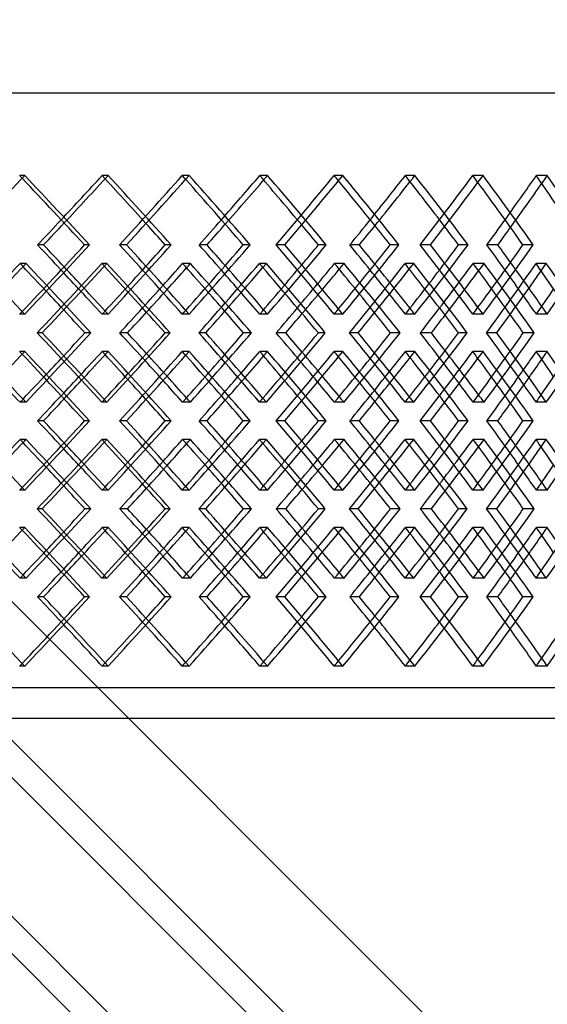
# Model space of a CAD drawing. Header units: millimetres. Extents: x -320 to 320, y -210 to 303.
# Tile 12 of 17: x 71 to 157, y -49 to 112. Entities that reach past the tile are written whole.
import ezdxf

# ---------------------------------------------------------------- set-up
doc = ezdxf.new("R2010")
doc.units = ezdxf.units.MM
doc.layers.add('HIDDEN', color=7, linetype='Continuous')
doc.layers.add('THICK', color=7, linetype='Continuous')

msp = doc.modelspace()

# ---------------------------------------------------------------- linework, layer by layer
at = {"layer": 'HIDDEN'}
for p, q in [((-216.25, 303.2), (216.25, -129.3)), ((-216.25, 100.5), (216.25, 100.5)), ((71.76, 86.95), (70.94, 86.95)), ((85.4, 86.95), (84.42, 86.95)), ((98.66, 86.95), (97.53, 86.95)), ((111.48, 86.95), (110.2, 86.95)), ((123.8, 86.95), (122.39, 86.95)), ((135.57, 86.95), (134.02, 86.95)), ((146.73, 86.95), (145.06, 86.95)), ((157.24, 86.95), (155.45, 86.95)), ((88.41, 75.62), (87.28, 75.62)), ((95.72, 75.62), (94.74, 75.62)), ((114.29, 75.62), (112.87, 75.62)), ((121.08, 75.62), (119.81, 75.62)), ((138.13, 75.62), (136.45, 75.62)), ((144.28, 75.62), (142.73, 75.62)), ((71.97, 72.57), (70.99, 72.57)), ((85.19, 72.57), (84.37, 72.57)), ((98.86, 72.57), (97.59, 72.57)), ((111.28, 72.57), (110.15, 72.57)), ((123.99, 72.57), (122.44, 72.57)), ((135.39, 72.57), (133.97, 72.57)), ((146.9, 72.57), (145.1, 72.57)), ((157.08, 72.57), (155.4, 72.57)), ((-7.31, 71.59), (216.25, -151.97)), ((71.76, 64.28), (70.94, 64.28)), ((85.4, 64.28), (84.42, 64.28)), ((98.66, 64.28), (97.53, 64.28)), ((111.48, 64.28), (110.2, 64.28)), ((123.8, 64.28), (122.39, 64.28)), ((135.57, 64.28), (134.02, 64.28)), ((146.73, 64.28), (145.06, 64.28)), ((157.24, 64.28), (155.45, 64.28)), ((74.63, 61.23), (73.81, 61.23)), ((82.58, 61.23), (81.61, 61.23)), ((101.37, 61.23), (100.24, 61.23)), ((108.85, 61.23), (107.57, 61.23)), ((126.3, 61.23), (124.89, 61.23)), ((133.17, 61.23), (131.62, 61.23)), ((148.98, 61.23), (147.3, 61.23)), ((155.11, 61.23), (153.31, 61.23)), ((71.76, 58.19), (70.94, 58.19)), ((85.4, 58.19), (84.42, 58.19)), ((98.66, 58.19), (97.53, 58.19)), ((111.48, 58.19), (110.2, 58.19)), ((123.8, 58.19), (122.39, 58.19)), ((135.57, 58.19), (134.02, 58.19)), ((146.73, 58.19), (145.06, 58.19)), ((157.24, 58.19), (155.45, 58.19)), ((-21.9, 57.41), (216.25, -180.74)), ((71.97, 49.9), (70.99, 49.9)), ((85.19, 49.9), (84.37, 49.9)), ((98.86, 49.9), (97.59, 49.9)), ((111.28, 49.9), (110.15, 49.9)), ((123.99, 49.9), (122.44, 49.9)), ((135.39, 49.9), (133.97, 49.9)), ((146.9, 49.9), (145.1, 49.9)), ((157.08, 49.9), (155.4, 49.9)), ((88.41, 46.85), (87.28, 46.85)), ((95.72, 46.85), (94.74, 46.85)), ((114.29, 46.85), (112.87, 46.85)), ((121.08, 46.85), (119.81, 46.85)), ((138.13, 46.85), (136.45, 46.85)), ((144.28, 46.85), (142.73, 46.85)), ((71.97, 43.8), (70.99, 43.8)), ((85.19, 43.8), (84.37, 43.8)), ((98.86, 43.8), (97.59, 43.8)), ((111.28, 43.8), (110.15, 43.8)), ((123.99, 43.8), (122.44, 43.8)), ((135.39, 43.8), (133.97, 43.8)), ((146.9, 43.8), (145.1, 43.8)), ((157.08, 43.8), (155.4, 43.8)), ((71.76, 35.51), (70.94, 35.51)), ((85.4, 35.51), (84.42, 35.51)), ((98.66, 35.51), (97.53, 35.51)), ((111.48, 35.51), (110.2, 35.51)), ((123.8, 35.51), (122.39, 35.51)), ((135.57, 35.51), (134.02, 35.51)), ((146.73, 35.51), (145.06, 35.51)), ((157.24, 35.51), (155.45, 35.51)), ((74.63, 32.47), (73.81, 32.47)), ((82.58, 32.47), (81.61, 32.47)), ((101.37, 32.47), (100.24, 32.47)), ((108.85, 32.47), (107.57, 32.47)), ((126.3, 32.47), (124.89, 32.47)), ((133.17, 32.47), (131.62, 32.47)), ((148.98, 32.47), (147.3, 32.47)), ((155.11, 32.47), (153.31, 32.47)), ((71.76, 29.42), (70.94, 29.42)), ((85.4, 29.42), (84.42, 29.42)), ((98.66, 29.42), (97.53, 29.42)), ((111.48, 29.42), (110.2, 29.42)), ((123.8, 29.42), (122.39, 29.42)), ((135.57, 29.42), (134.02, 29.42)), ((146.73, 29.42), (145.06, 29.42)), ((157.24, 29.42), (155.45, 29.42)), ((71.97, 21.13), (70.99, 21.13)), ((85.19, 21.13), (84.37, 21.13)), ((98.86, 21.13), (97.59, 21.13)), ((111.28, 21.13), (110.15, 21.13)), ((123.99, 21.13), (122.44, 21.13)), ((135.39, 21.13), (133.97, 21.13)), ((146.9, 21.13), (145.1, 21.13)), ((157.08, 21.13), (155.4, 21.13)), ((88.41, 18.08), (87.28, 18.08)), ((95.72, 18.08), (94.74, 18.08)), ((114.29, 18.08), (112.87, 18.08)), ((121.08, 18.08), (119.81, 18.08)), ((138.13, 18.08), (136.45, 18.08)), ((144.28, 18.08), (142.73, 18.08)), ((71.76, 6.75), (70.94, 6.75)), ((85.4, 6.75), (84.42, 6.75)), ((98.66, 6.75), (97.53, 6.75)), ((111.48, 6.75), (110.2, 6.75)), ((123.8, 6.75), (122.39, 6.75)), ((135.57, 6.75), (134.02, 6.75)), ((146.73, 6.75), (145.06, 6.75)), ((157.24, 6.75), (155.45, 6.75)), ((216.25, 3.2), (-216.25, 3.2))]:
    msp.add_line(p, q, dxfattribs=at)
for centre, major_axis, ratio, start_param, end_param in [((0, 86.95), (-213.24, 213.24), 0.168679, -1.739909, -1.737902), ((0, 86.95), (-211.92, -211.92), 0.203259, 1.737902, 1.771324), ((0, 86.95), (-214.37, -214.37), 0.203259, 1.735892, 1.771324), ((0, 86.95), (-211.92, 211.92), 0.203259, -1.807621, -1.771324), ((0, 86.95), (-214.37, 214.37), 0.203259, -1.823167, -1.771324), ((0, 86.95), (-210.36, -210.36), 0.238312, 1.752301, 1.804745), ((0, 86.95), (-210.36, 210.36), 0.238312, -1.807666, -1.804745), ((0, 86.95), (-208.57, -208.57), 0.273928, 1.804745, 1.838166), ((0, 86.95), (-210.98, -210.98), 0.273928, 1.801804, 1.838166), ((0, 86.95), (-208.57, 208.57), 0.273928, -1.875471, -1.838166), ((0, 86.95), (-210.98, 210.98), 0.273928, -1.890009, -1.838166), ((0, 86.95), (-206.54, -206.54), 0.310203, 1.819144, 1.871587), ((0, 86.95), (-206.54, 206.54), 0.310203, -1.875555, -1.871587), ((0, 86.95), (-204.28, -204.28), 0.347238, 1.871587, 1.905008), ((0, 86.95), (-206.65, -206.65), 0.347238, 1.867567, 1.905008), ((0, 86.95), (-204.28, 204.28), 0.347238, -1.943511, -1.905008), ((0, 86.95), (-206.65, 206.65), 0.347238, -1.956852, -1.905008), ((0, 86.95), (-201.8, -201.8), 0.385143, 1.885986, 1.93843), ((0, 86.95), (-201.8, 201.8), 0.385143, -1.943658, -1.93843), ((0, 86.95), (-199.09, -199.09), 0.424037, 1.93843, 1.971851), ((0, 86.95), (-201.39, -201.39), 0.424037, 1.933093, 1.971851), ((0, 86.95), (-199.09, 199.09), 0.424037, -2.011858, -1.971851), ((0, 86.95), (-201.39, 201.39), 0.424037, -2.023694, -1.971851), ((0, 64.28), (-214.37, -214.37), 0.203259, 1.771324, 1.823167), ((0, 64.28), (-210.36, 210.36), 0.238312, -1.804745, -1.752301), ((0, 64.28), (-210.98, -210.98), 0.273928, 1.838166, 1.890009), ((0, 64.28), (-206.54, 206.54), 0.310203, -1.871587, -1.819144), ((0, 64.28), (-206.65, -206.65), 0.347238, 1.905008, 1.956852), ((0, 64.28), (-201.8, 201.8), 0.385143, -1.93843, -1.885986), ((0, 64.28), (-201.39, -201.39), 0.424037, 1.971851, 2.023694), ((0, 86.95), (-214.37, -214.37), 0.203259, 1.703156, 1.705524), ((0, 58.19), (-214.37, 214.37), 0.203259, -1.757391, -1.705524), ((0, 58.19), (-213.24, -213.24), 0.168679, 1.751996, 1.804464), ((0, 86.95), (-213.24, 213.24), 0.168679, -1.806528, -1.804464), ((0, 86.95), (-210.98, -210.98), 0.273928, 1.769095, 1.772366), ((0, 58.19), (-210.98, 210.98), 0.273928, -1.824233, -1.772366), ((0, 58.19), (-210.36, -210.36), 0.238312, 1.818838, 1.871306), ((0, 86.95), (-210.36, 210.36), 0.238312, -1.874342, -1.871306), ((0, 86.95), (-206.65, -206.65), 0.347238, 1.834901, 1.839208), ((0, 58.19), (-206.65, 206.65), 0.347238, -1.891076, -1.839208), ((0, 58.19), (-206.54, -206.54), 0.310203, 1.885681, 1.938149), ((0, 64.28), (-206.65, 206.65), 0.347238, -1.885527, -1.867567), ((0, 86.95), (-206.54, 206.54), 0.310203, -1.942325, -1.938149), ((0, 64.28), (-204.28, -204.28), 0.347238, 1.92406, 1.943511), ((0, 86.95), (-201.39, -201.39), 0.424037, 1.900496, 1.906051), ((0, 58.19), (-201.39, 201.39), 0.424037, -1.957918, -1.906051), ((0, 58.19), (-201.8, -201.8), 0.385143, 1.952523, 2.004991), ((0, 64.28), (-201.39, 201.39), 0.424037, -1.95237, -1.933093), ((0, 86.95), (-201.8, 201.8), 0.385143, -2.010578, -2.004991), ((0, 64.28), (-211.92, 211.92), 0.203259, -1.754048, -1.737902), ((0, 64.28), (-214.37, 214.37), 0.203259, -1.751843, -1.735892), ((0, 64.28), (-211.92, -211.92), 0.203259, 1.790375, 1.807621), ((0, 64.28), (-208.57, 208.57), 0.273928, -1.821844, -1.804745), ((0, 64.28), (-210.98, 210.98), 0.273928, -1.818685, -1.801804), ((0, 64.28), (-208.57, -208.57), 0.273928, 1.857217, 1.875471), ((0, 64.28), (-204.28, 204.28), 0.347238, -1.889797, -1.871587), ((0, 64.28), (-199.09, 199.09), 0.424037, -1.958003, -1.93843), ((0, 86.95), (-204.28, -204.28), 0.347238, 1.804745, 1.823039), ((0, 86.95), (-199.09, -199.09), 0.424037, 1.871587, 1.891107), ((0, 58.19), (-211.92, 211.92), 0.203259, -1.739935, -1.723801), ((0, 86.95), (-208.57, -208.57), 0.273928, 1.737902, 1.755171), ((0, 86.95), (-210.98, -210.98), 0.273928, 1.735825, 1.752872), ((0, 58.19), (-208.57, 208.57), 0.273928, -1.807719, -1.790643), ((0, 86.95), (-206.65, -206.65), 0.347238, 1.801671, 1.819715), ((0, 58.19), (-204.28, 204.28), 0.347238, -1.875652, -1.857486), ((0, 86.95), (-201.39, -201.39), 0.424037, 1.867329, 1.886557), ((0, 58.19), (-199.09, 199.09), 0.424037, -1.943826, -1.924328), ((0, 64.28), (-213.24, -213.24), 0.168679, 1.737902, 1.739909), ((0, 64.28), (-214.37, 214.37), 0.203259, -1.771324, -1.7689), ((0, 64.28), (-210.36, -210.36), 0.238312, 1.804745, 1.807666), ((0, 64.28), (-210.98, 210.98), 0.273928, -1.838166, -1.834781), ((0, 64.28), (-206.54, -206.54), 0.310203, 1.871587, 1.875555), ((0, 64.28), (-206.65, 206.65), 0.347238, -1.905008, -1.900496), ((0, 64.28), (-201.8, -201.8), 0.385143, 1.93843, 1.943658), ((0, 64.28), (-201.39, 201.39), 0.424037, -1.971851, -1.965942), ((0, 64.28), (-214.37, -214.37), 0.203259, 1.705524, 1.757391), ((0, 64.28), (-213.24, 213.24), 0.168679, -1.804464, -1.751996), ((0, 64.28), (-210.98, -210.98), 0.273928, 1.772366, 1.824233), ((0, 64.28), (-210.36, 210.36), 0.238312, -1.871306, -1.818838), ((0, 64.28), (-206.65, -206.65), 0.347238, 1.839208, 1.891076), ((0, 64.28), (-206.54, 206.54), 0.310203, -1.938149, -1.885681), ((0, 64.28), (-201.39, -201.39), 0.424037, 1.906051, 1.957918), ((0, 64.28), (-201.8, 201.8), 0.385143, -2.004991, -1.952523), ((0, 58.19), (-213.24, 213.24), 0.168679, -1.739909, -1.737902), ((0, 58.19), (-214.37, -214.37), 0.203259, 1.7689, 1.771324), ((0, 58.19), (-214.37, 214.37), 0.203259, -1.823167, -1.771324), ((0, 58.19), (-210.36, -210.36), 0.238312, 1.752301, 1.804745), ((0, 58.19), (-210.36, 210.36), 0.238312, -1.807666, -1.804745), ((0, 58.19), (-210.98, -210.98), 0.273928, 1.834781, 1.838166), ((0, 58.19), (-210.98, 210.98), 0.273928, -1.890009, -1.838166), ((0, 58.19), (-206.54, -206.54), 0.310203, 1.819144, 1.871587), ((0, 35.51), (-206.65, 206.65), 0.347238, -1.819715, -1.801671), ((0, 58.19), (-206.54, 206.54), 0.310203, -1.875555, -1.871587), ((0, 58.19), (-206.65, -206.65), 0.347238, 1.900496, 1.905008), ((0, 58.19), (-206.65, 206.65), 0.347238, -1.956852, -1.905008), ((0, 58.19), (-201.8, -201.8), 0.385143, 1.885986, 1.93843), ((0, 35.51), (-201.39, 201.39), 0.424037, -1.886557, -1.867329), ((0, 58.19), (-201.8, 201.8), 0.385143, -1.943658, -1.93843), ((0, 64.28), (-199.09, -199.09), 0.424037, 1.924328, 1.943826), ((0, 58.19), (-201.39, -201.39), 0.424037, 1.965942, 1.971851), ((0, 58.19), (-201.39, 201.39), 0.424037, -2.023694, -1.971851), ((0, 64.28), (-211.92, -211.92), 0.203259, 1.723801, 1.739935), ((0, 35.51), (-208.57, 208.57), 0.273928, -1.755171, -1.737902), ((0, 35.51), (-210.98, 210.98), 0.273928, -1.752872, -1.735825), ((0, 64.28), (-208.57, -208.57), 0.273928, 1.790643, 1.807719), ((0, 35.51), (-204.28, 204.28), 0.347238, -1.823039, -1.804745), ((0, 64.28), (-204.28, -204.28), 0.347238, 1.857486, 1.875652), ((0, 35.51), (-199.09, 199.09), 0.424037, -1.891107, -1.871587), ((0, 58.19), (-204.28, -204.28), 0.347238, 1.871587, 1.889797), ((0, 58.19), (-199.09, -199.09), 0.424037, 1.93843, 1.958003), ((0, 58.19), (-211.92, -211.92), 0.203259, 1.737902, 1.754048), ((0, 58.19), (-214.37, -214.37), 0.203259, 1.735892, 1.751843), ((0, 58.19), (-211.92, 211.92), 0.203259, -1.807621, -1.790375), ((0, 58.19), (-208.57, -208.57), 0.273928, 1.804745, 1.821844), ((0, 58.19), (-210.98, -210.98), 0.273928, 1.801804, 1.818685), ((0, 58.19), (-208.57, 208.57), 0.273928, -1.875471, -1.857217), ((0, 58.19), (-206.65, -206.65), 0.347238, 1.867567, 1.885527), ((0, 58.19), (-204.28, 204.28), 0.347238, -1.943511, -1.92406), ((0, 58.19), (-201.39, -201.39), 0.424037, 1.933093, 1.95237), ((0, 35.51), (-214.37, 214.37), 0.203259, -1.705524, -1.703156), ((0, 35.51), (-213.24, -213.24), 0.168679, 1.804464, 1.806528), ((0, 35.51), (-210.98, 210.98), 0.273928, -1.772366, -1.769095), ((0, 35.51), (-210.36, -210.36), 0.238312, 1.871306, 1.874342), ((0, 35.51), (-206.65, 206.65), 0.347238, -1.839208, -1.834901), ((0, 35.51), (-206.54, -206.54), 0.310203, 1.938149, 1.942325), ((0, 35.51), (-201.39, 201.39), 0.424037, -1.906051, -1.900496), ((0, 35.51), (-201.8, -201.8), 0.385143, 2.004991, 2.010578), ((0, 35.51), (-214.37, -214.37), 0.203259, 1.771324, 1.823167), ((0, 35.51), (-210.36, 210.36), 0.238312, -1.804745, -1.752301), ((0, 35.51), (-210.98, -210.98), 0.273928, 1.838166, 1.890009), ((0, 35.51), (-206.54, 206.54), 0.310203, -1.871587, -1.819144), ((0, 35.51), (-206.65, -206.65), 0.347238, 1.905008, 1.956852), ((0, 35.51), (-201.8, 201.8), 0.385143, -1.93843, -1.885986), ((0, 35.51), (-201.39, -201.39), 0.424037, 1.971851, 2.023694), ((0, 58.19), (-214.37, -214.37), 0.203259, 1.703156, 1.705524), ((0, 29.42), (-214.37, 214.37), 0.203259, -1.757391, -1.705524), ((0, 29.42), (-213.24, -213.24), 0.168679, 1.751996, 1.804464), ((0, 58.19), (-213.24, 213.24), 0.168679, -1.806528, -1.804464), ((0, 58.19), (-210.98, -210.98), 0.273928, 1.769095, 1.772366), ((0, 29.42), (-210.98, 210.98), 0.273928, -1.824233, -1.772366), ((0, 29.42), (-210.36, -210.36), 0.238312, 1.818838, 1.871306), ((0, 35.51), (-210.98, 210.98), 0.273928, -1.818685, -1.801804), ((0, 58.19), (-210.36, 210.36), 0.238312, -1.874342, -1.871306), ((0, 35.51), (-208.57, -208.57), 0.273928, 1.857217, 1.875471), ((0, 58.19), (-206.65, -206.65), 0.347238, 1.834901, 1.839208), ((0, 29.42), (-206.65, 206.65), 0.347238, -1.891076, -1.839208), ((0, 29.42), (-206.54, -206.54), 0.310203, 1.885681, 1.938149), ((0, 35.51), (-206.65, 206.65), 0.347238, -1.885527, -1.867567), ((0, 58.19), (-206.54, 206.54), 0.310203, -1.942325, -1.938149), ((0, 35.51), (-204.28, -204.28), 0.347238, 1.92406, 1.943511), ((0, 58.19), (-201.39, -201.39), 0.424037, 1.900496, 1.906051), ((0, 29.42), (-201.39, 201.39), 0.424037, -1.957918, -1.906051), ((0, 29.42), (-201.8, -201.8), 0.385143, 1.952523, 2.004991), ((0, 35.51), (-201.39, 201.39), 0.424037, -1.95237, -1.933093), ((0, 58.19), (-201.8, 201.8), 0.385143, -2.010578, -2.004991), ((0, 35.51), (-211.92, 211.92), 0.203259, -1.754048, -1.737902), ((0, 35.51), (-214.37, 214.37), 0.203259, -1.751843, -1.735892), ((0, 35.51), (-211.92, -211.92), 0.203259, 1.790375, 1.807621), ((0, 35.51), (-208.57, 208.57), 0.273928, -1.821844, -1.804745), ((0, 35.51), (-204.28, 204.28), 0.347238, -1.889797, -1.871587), ((0, 35.51), (-199.09, 199.09), 0.424037, -1.958003, -1.93843), ((0, 58.19), (-208.57, -208.57), 0.273928, 1.737902, 1.755171), ((0, 58.19), (-204.28, -204.28), 0.347238, 1.804745, 1.823039), ((0, 58.19), (-199.09, -199.09), 0.424037, 1.871587, 1.891107), ((0, 29.42), (-211.92, 211.92), 0.203259, -1.739935, -1.723801), ((0, 58.19), (-210.98, -210.98), 0.273928, 1.735825, 1.752872), ((0, 29.42), (-208.57, 208.57), 0.273928, -1.807719, -1.790643), ((0, 58.19), (-206.65, -206.65), 0.347238, 1.801671, 1.819715), ((0, 29.42), (-204.28, 204.28), 0.347238, -1.875652, -1.857486), ((0, 58.19), (-201.39, -201.39), 0.424037, 1.867329, 1.886557), ((0, 29.42), (-199.09, 199.09), 0.424037, -1.943826, -1.924328), ((0, 35.51), (-213.24, -213.24), 0.168679, 1.737902, 1.739909), ((0, 35.51), (-214.37, 214.37), 0.203259, -1.771324, -1.7689), ((0, 35.51), (-210.36, -210.36), 0.238312, 1.804745, 1.807666), ((0, 35.51), (-210.98, 210.98), 0.273928, -1.838166, -1.834781), ((0, 35.51), (-206.54, -206.54), 0.310203, 1.871587, 1.875555), ((0, 35.51), (-206.65, 206.65), 0.347238, -1.905008, -1.900496), ((0, 35.51), (-201.8, -201.8), 0.385143, 1.93843, 1.943658), ((0, 35.51), (-201.39, 201.39), 0.424037, -1.971851, -1.965942), ((0, 35.51), (-214.37, -214.37), 0.203259, 1.705524, 1.757391), ((0, 35.51), (-213.24, 213.24), 0.168679, -1.804464, -1.751996), ((0, 35.51), (-210.98, -210.98), 0.273928, 1.772366, 1.824233), ((0, 35.51), (-210.36, 210.36), 0.238312, -1.871306, -1.818838), ((0, 35.51), (-206.65, -206.65), 0.347238, 1.839208, 1.891076), ((0, 35.51), (-206.54, 206.54), 0.310203, -1.938149, -1.885681), ((0, 35.51), (-201.39, -201.39), 0.424037, 1.906051, 1.957918), ((0, 35.51), (-201.8, 201.8), 0.385143, -2.004991, -1.952523), ((0, 29.42), (-213.24, 213.24), 0.168679, -1.739909, -1.737902), ((0, 29.42), (-214.37, -214.37), 0.203259, 1.7689, 1.771324), ((0, 29.42), (-214.37, 214.37), 0.203259, -1.823167, -1.771324), ((0, 29.42), (-210.36, -210.36), 0.238312, 1.752301, 1.804745), ((0, 6.75), (-210.98, 210.98), 0.273928, -1.752872, -1.735825), ((0, 29.42), (-210.36, 210.36), 0.238312, -1.807666, -1.804745), ((0, 29.42), (-210.98, -210.98), 0.273928, 1.834781, 1.838166), ((0, 29.42), (-210.98, 210.98), 0.273928, -1.890009, -1.838166), ((0, 29.42), (-206.54, -206.54), 0.310203, 1.819144, 1.871587), ((0, 6.75), (-206.65, 206.65), 0.347238, -1.819715, -1.801671), ((0, 29.42), (-206.54, 206.54), 0.310203, -1.875555, -1.871587), ((0, 35.51), (-204.28, -204.28), 0.347238, 1.857486, 1.875652), ((0, 29.42), (-206.65, -206.65), 0.347238, 1.900496, 1.905008), ((0, 29.42), (-206.65, 206.65), 0.347238, -1.956852, -1.905008), ((0, 29.42), (-201.8, -201.8), 0.385143, 1.885986, 1.93843), ((0, 6.75), (-201.39, 201.39), 0.424037, -1.886557, -1.867329), ((0, 29.42), (-201.8, 201.8), 0.385143, -1.943658, -1.93843), ((0, 35.51), (-199.09, -199.09), 0.424037, 1.924328, 1.943826), ((0, 29.42), (-201.39, -201.39), 0.424037, 1.965942, 1.971851), ((0, 29.42), (-201.39, 201.39), 0.424037, -2.023694, -1.971851), ((0, 35.51), (-211.92, -211.92), 0.203259, 1.723801, 1.739935), ((0, 6.75), (-208.57, 208.57), 0.273928, -1.755171, -1.737902), ((0, 35.51), (-208.57, -208.57), 0.273928, 1.790643, 1.807719), ((0, 6.75), (-204.28, 204.28), 0.347238, -1.823039, -1.804745), ((0, 6.75), (-199.09, 199.09), 0.424037, -1.891107, -1.871587), ((0, 29.42), (-208.57, -208.57), 0.273928, 1.804745, 1.821844), ((0, 29.42), (-204.28, -204.28), 0.347238, 1.871587, 1.889797), ((0, 29.42), (-199.09, -199.09), 0.424037, 1.93843, 1.958003), ((0, 29.42), (-211.92, -211.92), 0.203259, 1.737902, 1.754048), ((0, 29.42), (-214.37, -214.37), 0.203259, 1.735892, 1.751843), ((0, 29.42), (-211.92, 211.92), 0.203259, -1.807621, -1.790375), ((0, 29.42), (-210.98, -210.98), 0.273928, 1.801804, 1.818685), ((0, 29.42), (-208.57, 208.57), 0.273928, -1.875471, -1.857217), ((0, 29.42), (-206.65, -206.65), 0.347238, 1.867567, 1.885527), ((0, 29.42), (-204.28, 204.28), 0.347238, -1.943511, -1.92406), ((0, 29.42), (-201.39, -201.39), 0.424037, 1.933093, 1.95237), ((0, 6.75), (-214.37, 214.37), 0.203259, -1.705524, -1.703156), ((0, 6.75), (-213.24, -213.24), 0.168679, 1.804464, 1.806528), ((0, 6.75), (-210.98, 210.98), 0.273928, -1.772366, -1.769095), ((0, 6.75), (-210.36, -210.36), 0.238312, 1.871306, 1.874342), ((0, 6.75), (-206.65, 206.65), 0.347238, -1.839208, -1.834901), ((0, 6.75), (-206.54, -206.54), 0.310203, 1.938149, 1.942325), ((0, 6.75), (-201.39, 201.39), 0.424037, -1.906051, -1.900496), ((0, 6.75), (-201.8, -201.8), 0.385143, 2.004991, 2.010578), ((0, 6.75), (-214.37, -214.37), 0.203259, 1.771324, 1.823167), ((0, 6.75), (-210.36, 210.36), 0.238312, -1.804745, -1.752301), ((0, 6.75), (-210.98, -210.98), 0.273928, 1.838166, 1.890009), ((0, 6.75), (-206.54, 206.54), 0.310203, -1.871587, -1.819144), ((0, 6.75), (-206.65, -206.65), 0.347238, 1.905008, 1.956852), ((0, 6.75), (-201.8, 201.8), 0.385143, -1.93843, -1.885986), ((0, 6.75), (-201.39, -201.39), 0.424037, 1.971851, 2.023694), ((0, 6.75), (-214.37, 214.37), 0.203259, -1.771324, -1.735892), ((0, 6.75), (-211.92, -211.92), 0.203259, 1.771324, 1.807621), ((0, 6.75), (-210.98, 210.98), 0.273928, -1.838166, -1.801804), ((0, 6.75), (-208.57, -208.57), 0.273928, 1.838166, 1.875471), ((0, 6.75), (-206.65, 206.65), 0.347238, -1.905008, -1.867567), ((0, 6.75), (-204.28, -204.28), 0.347238, 1.905008, 1.943511), ((0, 6.75), (-201.39, 201.39), 0.424037, -1.971851, -1.933093), ((0, 6.75), (-199.09, -199.09), 0.424037, 1.971851, 2.011858), ((0, 6.75), (-211.92, 211.92), 0.203259, -1.771324, -1.737902), ((0, 6.75), (-208.57, 208.57), 0.273928, -1.838166, -1.804745), ((0, 6.75), (-204.28, 204.28), 0.347238, -1.905008, -1.871587), ((0, 6.75), (-199.09, 199.09), 0.424037, -1.971851, -1.93843), ((0, 6.75), (-213.24, -213.24), 0.168679, 1.737902, 1.739909), ((0, 6.75), (-210.36, -210.36), 0.238312, 1.804745, 1.807666), ((0, 6.75), (-206.54, -206.54), 0.310203, 1.871587, 1.875555), ((0, 6.75), (-201.8, -201.8), 0.385143, 1.93843, 1.943658)]:
    msp.add_ellipse(centre, major_axis=major_axis, ratio=ratio, start_param=start_param, end_param=end_param, dxfattribs=at)
at = {"layer": 'THICK'}
for p, q in [((-320, 100.5), (320, 100.5)), ((74.85, 75.62), (73.87, 75.62)), ((82.37, 75.62), (81.55, 75.62)), ((101.58, 75.62), (100.3, 75.62)), ((108.64, 75.62), (107.51, 75.62)), ((126.49, 75.62), (124.94, 75.62)), ((132.98, 75.62), (131.56, 75.62)), ((149.15, 75.62), (147.35, 75.62)), ((154.94, 75.62), (153.26, 75.62)), ((-4.18, 68.46), (216.25, -151.97)), ((-7.23, 65.41), (216.25, -158.06)), ((-25.72, 61.23), (216.25, -180.74)), ((88.58, 61.23), (87.29, 61.23)), ((95.55, 61.23), (94.73, 61.23)), ((114.45, 61.23), (112.89, 61.23)), ((120.93, 61.23), (119.79, 61.23)), ((138.27, 61.23), (136.46, 61.23)), ((144.15, 61.23), (142.72, 61.23)), ((7.31, 50.88), (216.25, -158.06)), ((74.85, 46.85), (73.87, 46.85)), ((82.37, 46.85), (81.55, 46.85)), ((101.58, 46.85), (100.3, 46.85)), ((108.64, 46.85), (107.51, 46.85)), ((126.49, 46.85), (124.94, 46.85)), ((132.98, 46.85), (131.56, 46.85)), ((149.15, 46.85), (147.35, 46.85)), ((154.94, 46.85), (153.26, 46.85)), ((-14.38, 43.8), (216.25, -186.83)), ((-4.18, 39.69), (216.25, -180.74)), ((88.58, 32.47), (87.29, 32.47)), ((95.55, 32.47), (94.73, 32.47)), ((114.45, 32.47), (112.89, 32.47)), ((120.93, 32.47), (119.79, 32.47)), ((138.27, 32.47), (136.46, 32.47)), ((144.15, 32.47), (142.72, 32.47)), ((7.31, 22.11), (216.25, -186.83)), ((74.85, 18.08), (73.87, 18.08)), ((82.37, 18.08), (81.55, 18.08)), ((101.58, 18.08), (100.3, 18.08)), ((108.64, 18.08), (107.51, 18.08)), ((126.49, 18.08), (124.94, 18.08)), ((132.98, 18.08), (131.56, 18.08)), ((149.15, 18.08), (147.35, 18.08)), ((154.94, 18.08), (153.26, 18.08)), ((218.75, -1.8), (-218.75, -1.8))]:
    msp.add_line(p, q, dxfattribs=at)
for centre, major_axis, ratio, start_param, end_param in [((0, 86.95), (-215.7, -215.7), 0.168679, 1.686059, 1.737902), ((0, 86.95), (-215.7, 215.7), 0.168679, -1.789746, -1.737902), ((0, 86.95), (-212.79, -212.79), 0.238312, 1.752901, 1.804745), ((0, 86.95), (-212.79, 212.79), 0.238312, -1.856588, -1.804745), ((0, 86.95), (-208.93, -208.93), 0.310203, 1.819744, 1.871587), ((0, 86.95), (-208.93, 208.93), 0.310203, -1.923431, -1.871587), ((0, 86.95), (-204.13, -204.13), 0.385143, 1.886586, 1.93843), ((0, 86.95), (-204.13, 204.13), 0.385143, -1.990273, -1.93843), ((0, 86.95), (-213.24, 213.24), 0.168679, -1.790346, -1.739909), ((0, 86.95), (-210.36, 210.36), 0.238312, -1.857188, -1.807666), ((0, 86.95), (-206.54, 206.54), 0.310203, -1.924031, -1.875555), ((0, 86.95), (-201.8, 201.8), 0.385143, -1.990873, -1.943658), ((0, 86.95), (-211.92, -211.92), 0.203259, 1.71888, 1.737902), ((0, 86.95), (-214.37, -214.37), 0.203259, 1.71948, 1.735892), ((0, 86.95), (-211.92, 211.92), 0.203259, -1.823767, -1.807621), ((0, 86.95), (-208.57, -208.57), 0.273928, 1.785722, 1.804745), ((0, 86.95), (-210.98, -210.98), 0.273928, 1.786322, 1.801804), ((0, 86.95), (-208.57, 208.57), 0.273928, -1.890609, -1.875471), ((0, 86.95), (-204.28, -204.28), 0.347238, 1.852565, 1.871587), ((0, 86.95), (-199.09, -199.09), 0.424037, 1.919407, 1.93843), ((0, 86.95), (-206.65, -206.65), 0.347238, 1.853165, 1.867567), ((0, 86.95), (-204.28, 204.28), 0.347238, -1.957452, -1.943511), ((0, 86.95), (-201.39, -201.39), 0.424037, 1.920007, 1.933093), ((0, 64.28), (-215.7, 215.7), 0.168679, -1.737902, -1.686059), ((0, 64.28), (-213.24, -213.24), 0.168679, 1.739909, 1.790346), ((0, 64.28), (-215.7, -215.7), 0.168679, 1.737902, 1.789746), ((0, 64.28), (-211.92, 211.92), 0.203259, -1.737902, -1.71888), ((0, 64.28), (-214.37, 214.37), 0.203259, -1.735892, -1.71948), ((0, 64.28), (-212.79, 212.79), 0.238312, -1.804745, -1.752901), ((0, 64.28), (-211.92, -211.92), 0.203259, 1.807621, 1.823767), ((0, 64.28), (-210.36, -210.36), 0.238312, 1.807666, 1.857188), ((0, 64.28), (-212.79, -212.79), 0.238312, 1.804745, 1.856588), ((0, 64.28), (-208.57, 208.57), 0.273928, -1.804745, -1.785722), ((0, 64.28), (-210.98, 210.98), 0.273928, -1.801804, -1.786322), ((0, 64.28), (-208.93, 208.93), 0.310203, -1.871587, -1.819744), ((0, 64.28), (-208.57, -208.57), 0.273928, 1.875471, 1.890609), ((0, 64.28), (-206.54, -206.54), 0.310203, 1.875555, 1.924031), ((0, 64.28), (-208.93, -208.93), 0.310203, 1.871587, 1.923431), ((0, 64.28), (-204.28, 204.28), 0.347238, -1.871587, -1.852565), ((0, 64.28), (-206.65, 206.65), 0.347238, -1.867567, -1.853165), ((0, 64.28), (-204.13, 204.13), 0.385143, -1.93843, -1.886586), ((0, 64.28), (-204.28, -204.28), 0.347238, 1.943511, 1.957452), ((0, 64.28), (-201.8, -201.8), 0.385143, 1.943658, 1.990873), ((0, 64.28), (-204.13, -204.13), 0.385143, 1.93843, 1.990273), ((0, 64.28), (-199.09, 199.09), 0.424037, -1.93843, -1.919407), ((0, 64.28), (-201.39, 201.39), 0.424037, -1.933093, -1.920007), ((0, 86.95), (-211.92, -211.92), 0.203259, 1.687428, 1.704762), ((0, 58.19), (-211.92, 211.92), 0.203259, -1.723801, -1.704762), ((0, 58.19), (-215.7, -215.7), 0.168679, 1.751835, 1.803702), ((0, 86.95), (-215.7, 215.7), 0.168679, -1.855748, -1.803702), ((0, 86.95), (-208.57, -208.57), 0.273928, 1.755171, 1.771604), ((0, 58.19), (-208.57, 208.57), 0.273928, -1.790643, -1.771604), ((0, 58.19), (-212.79, -212.79), 0.238312, 1.818677, 1.870545), ((0, 86.95), (-212.79, 212.79), 0.238312, -1.92259, -1.870545), ((0, 86.95), (-204.28, -204.28), 0.347238, 1.823039, 1.838447), ((0, 58.19), (-204.28, 204.28), 0.347238, -1.857486, -1.838447), ((0, 58.19), (-208.93, -208.93), 0.310203, 1.88552, 1.937387), ((0, 86.95), (-208.93, 208.93), 0.310203, -1.989432, -1.937387), ((0, 86.95), (-199.09, -199.09), 0.424037, 1.891107, 1.905289), ((0, 58.19), (-199.09, 199.09), 0.424037, -1.924328, -1.905289), ((0, 58.19), (-204.13, -204.13), 0.385143, 1.952362, 2.004229), ((0, 86.95), (-204.13, 204.13), 0.385143, -2.056275, -2.004229), ((0, 86.95), (-214.37, -214.37), 0.203259, 1.68603, 1.703156), ((0, 86.95), (-213.24, 213.24), 0.168679, -1.857116, -1.806528), ((0, 86.95), (-210.98, -210.98), 0.273928, 1.752872, 1.769095), ((0, 86.95), (-210.36, 210.36), 0.238312, -1.923959, -1.874342), ((0, 86.95), (-206.65, -206.65), 0.347238, 1.819715, 1.834901), ((0, 86.95), (-206.54, 206.54), 0.310203, -1.990801, -1.942325), ((0, 86.95), (-201.39, -201.39), 0.424037, 1.886557, 1.900496), ((0, 86.95), (-201.8, 201.8), 0.385143, -2.057644, -2.010578), ((0, 64.28), (-211.92, 211.92), 0.203259, -1.771324, -1.754048), ((0, 64.28), (-214.37, 214.37), 0.203259, -1.7689, -1.751843), ((0, 64.28), (-211.92, -211.92), 0.203259, 1.771324, 1.790375), ((0, 64.28), (-208.57, 208.57), 0.273928, -1.838166, -1.821844), ((0, 64.28), (-210.98, 210.98), 0.273928, -1.834781, -1.818685), ((0, 64.28), (-208.57, -208.57), 0.273928, 1.838166, 1.857217), ((0, 64.28), (-206.65, 206.65), 0.347238, -1.900496, -1.885527), ((0, 64.28), (-204.28, -204.28), 0.347238, 1.905008, 1.92406), ((0, 64.28), (-201.39, 201.39), 0.424037, -1.965942, -1.95237), ((0, 64.28), (-199.09, -199.09), 0.424037, 1.971851, 1.990902), ((0, 64.28), (-204.28, 204.28), 0.347238, -1.905008, -1.889797), ((0, 64.28), (-199.09, 199.09), 0.424037, -1.971851, -1.958003), ((0, 58.19), (-211.92, 211.92), 0.203259, -1.75723, -1.739935), ((0, 86.95), (-208.57, -208.57), 0.273928, 1.718952, 1.737902), ((0, 86.95), (-210.98, -210.98), 0.273928, 1.720321, 1.735825), ((0, 58.19), (-208.57, 208.57), 0.273928, -1.824072, -1.807719), ((0, 86.95), (-204.28, -204.28), 0.347238, 1.785794, 1.804745), ((0, 58.19), (-204.28, 204.28), 0.347238, -1.890915, -1.875652), ((0, 86.95), (-199.09, -199.09), 0.424037, 1.852637, 1.871587), ((0, 86.95), (-206.65, -206.65), 0.347238, 1.787163, 1.801671), ((0, 86.95), (-201.39, -201.39), 0.424037, 1.854005, 1.867329), ((0, 58.19), (-199.09, 199.09), 0.424037, -1.957757, -1.943826), ((0, 64.28), (-215.7, 215.7), 0.168679, -1.803702, -1.751835), ((0, 64.28), (-211.92, -211.92), 0.203259, 1.739935, 1.75723), ((0, 35.51), (-213.24, -213.24), 0.168679, 1.806528, 1.857116), ((0, 35.51), (-215.7, -215.7), 0.168679, 1.803702, 1.855748), ((0, 35.51), (-208.57, 208.57), 0.273928, -1.737902, -1.718952), ((0, 35.51), (-210.98, 210.98), 0.273928, -1.735825, -1.720321), ((0, 64.28), (-212.79, 212.79), 0.238312, -1.870545, -1.818677), ((0, 64.28), (-208.57, -208.57), 0.273928, 1.807719, 1.824072), ((0, 35.51), (-210.36, -210.36), 0.238312, 1.874342, 1.923959), ((0, 35.51), (-212.79, -212.79), 0.238312, 1.870545, 1.92259), ((0, 35.51), (-204.28, 204.28), 0.347238, -1.804745, -1.785794), ((0, 35.51), (-206.65, 206.65), 0.347238, -1.801671, -1.787163), ((0, 64.28), (-208.93, 208.93), 0.310203, -1.937387, -1.88552), ((0, 64.28), (-204.28, -204.28), 0.347238, 1.875652, 1.890915), ((0, 35.51), (-206.54, -206.54), 0.310203, 1.942325, 1.990801), ((0, 35.51), (-208.93, -208.93), 0.310203, 1.937387, 1.989432), ((0, 35.51), (-199.09, 199.09), 0.424037, -1.871587, -1.852637), ((0, 35.51), (-201.39, 201.39), 0.424037, -1.867329, -1.854005), ((0, 64.28), (-204.13, 204.13), 0.385143, -2.004229, -1.952362), ((0, 64.28), (-199.09, -199.09), 0.424037, 1.943826, 1.957757), ((0, 35.51), (-201.8, -201.8), 0.385143, 2.010578, 2.057644), ((0, 35.51), (-204.13, -204.13), 0.385143, 2.004229, 2.056275), ((0, 58.19), (-215.7, -215.7), 0.168679, 1.686059, 1.737902), ((0, 58.19), (-215.7, 215.7), 0.168679, -1.789746, -1.737902), ((0, 58.19), (-211.92, -211.92), 0.203259, 1.754048, 1.771324), ((0, 58.19), (-211.92, 211.92), 0.203259, -1.790375, -1.771324), ((0, 58.19), (-212.79, -212.79), 0.238312, 1.752901, 1.804745), ((0, 58.19), (-212.79, 212.79), 0.238312, -1.856588, -1.804745), ((0, 58.19), (-208.57, -208.57), 0.273928, 1.821844, 1.838166), ((0, 58.19), (-208.57, 208.57), 0.273928, -1.857217, -1.838166), ((0, 58.19), (-208.93, -208.93), 0.310203, 1.819744, 1.871587), ((0, 58.19), (-208.93, 208.93), 0.310203, -1.923431, -1.871587), ((0, 58.19), (-204.28, -204.28), 0.347238, 1.889797, 1.905008), ((0, 58.19), (-204.28, 204.28), 0.347238, -1.92406, -1.905008), ((0, 58.19), (-204.13, -204.13), 0.385143, 1.886586, 1.93843), ((0, 58.19), (-204.13, 204.13), 0.385143, -1.990273, -1.93843), ((0, 58.19), (-199.09, -199.09), 0.424037, 1.958003, 1.971851), ((0, 58.19), (-199.09, 199.09), 0.424037, -1.990902, -1.971851), ((0, 58.19), (-213.24, 213.24), 0.168679, -1.790346, -1.739909), ((0, 58.19), (-214.37, -214.37), 0.203259, 1.751843, 1.7689), ((0, 58.19), (-210.36, 210.36), 0.238312, -1.857188, -1.807666), ((0, 58.19), (-210.98, -210.98), 0.273928, 1.818685, 1.834781), ((0, 58.19), (-206.54, 206.54), 0.310203, -1.924031, -1.875555), ((0, 58.19), (-206.65, -206.65), 0.347238, 1.885527, 1.900496), ((0, 58.19), (-201.8, 201.8), 0.385143, -1.990873, -1.943658), ((0, 58.19), (-201.39, -201.39), 0.424037, 1.95237, 1.965942), ((0, 35.51), (-211.92, 211.92), 0.203259, -1.704762, -1.687428), ((0, 35.51), (-214.37, 214.37), 0.203259, -1.703156, -1.68603), ((0, 64.28), (-211.92, -211.92), 0.203259, 1.704762, 1.723801), ((0, 35.51), (-208.57, 208.57), 0.273928, -1.771604, -1.755171), ((0, 35.51), (-210.98, 210.98), 0.273928, -1.769095, -1.752872), ((0, 64.28), (-208.57, -208.57), 0.273928, 1.771604, 1.790643), ((0, 35.51), (-204.28, 204.28), 0.347238, -1.838447, -1.823039), ((0, 35.51), (-206.65, 206.65), 0.347238, -1.834901, -1.819715), ((0, 64.28), (-204.28, -204.28), 0.347238, 1.838447, 1.857486), ((0, 35.51), (-201.39, 201.39), 0.424037, -1.900496, -1.886557), ((0, 64.28), (-199.09, -199.09), 0.424037, 1.905289, 1.924328), ((0, 35.51), (-199.09, 199.09), 0.424037, -1.905289, -1.891107), ((0, 58.19), (-211.92, -211.92), 0.203259, 1.71888, 1.737902), ((0, 58.19), (-214.37, -214.37), 0.203259, 1.71948, 1.735892), ((0, 58.19), (-211.92, 211.92), 0.203259, -1.823767, -1.807621), ((0, 58.19), (-208.57, -208.57), 0.273928, 1.785722, 1.804745), ((0, 58.19), (-210.98, -210.98), 0.273928, 1.786322, 1.801804), ((0, 58.19), (-208.57, 208.57), 0.273928, -1.890609, -1.875471), ((0, 58.19), (-204.28, -204.28), 0.347238, 1.852565, 1.871587), ((0, 58.19), (-206.65, -206.65), 0.347238, 1.853165, 1.867567), ((0, 58.19), (-199.09, -199.09), 0.424037, 1.919407, 1.93843), ((0, 58.19), (-204.28, 204.28), 0.347238, -1.957452, -1.943511), ((0, 58.19), (-201.39, -201.39), 0.424037, 1.920007, 1.933093), ((0, 35.51), (-215.7, 215.7), 0.168679, -1.737902, -1.686059), ((0, 35.51), (-213.24, -213.24), 0.168679, 1.739909, 1.790346), ((0, 35.51), (-215.7, -215.7), 0.168679, 1.737902, 1.789746), ((0, 35.51), (-211.92, 211.92), 0.203259, -1.737902, -1.71888), ((0, 35.51), (-214.37, 214.37), 0.203259, -1.735892, -1.71948), ((0, 35.51), (-212.79, 212.79), 0.238312, -1.804745, -1.752901), ((0, 35.51), (-211.92, -211.92), 0.203259, 1.807621, 1.823767), ((0, 35.51), (-210.36, -210.36), 0.238312, 1.807666, 1.857188), ((0, 35.51), (-212.79, -212.79), 0.238312, 1.804745, 1.856588), ((0, 35.51), (-208.57, 208.57), 0.273928, -1.804745, -1.785722), ((0, 35.51), (-210.98, 210.98), 0.273928, -1.801804, -1.786322), ((0, 35.51), (-208.93, 208.93), 0.310203, -1.871587, -1.819744), ((0, 35.51), (-208.57, -208.57), 0.273928, 1.875471, 1.890609), ((0, 35.51), (-206.54, -206.54), 0.310203, 1.875555, 1.924031), ((0, 35.51), (-208.93, -208.93), 0.310203, 1.871587, 1.923431), ((0, 35.51), (-204.28, 204.28), 0.347238, -1.871587, -1.852565), ((0, 35.51), (-206.65, 206.65), 0.347238, -1.867567, -1.853165), ((0, 35.51), (-204.13, 204.13), 0.385143, -1.93843, -1.886586), ((0, 35.51), (-204.28, -204.28), 0.347238, 1.943511, 1.957452), ((0, 35.51), (-201.8, -201.8), 0.385143, 1.943658, 1.990873), ((0, 35.51), (-204.13, -204.13), 0.385143, 1.93843, 1.990273), ((0, 35.51), (-199.09, 199.09), 0.424037, -1.93843, -1.919407), ((0, 35.51), (-201.39, 201.39), 0.424037, -1.933093, -1.920007), ((0, 58.19), (-211.92, -211.92), 0.203259, 1.687428, 1.704762), ((0, 29.42), (-211.92, 211.92), 0.203259, -1.723801, -1.704762), ((0, 29.42), (-215.7, -215.7), 0.168679, 1.751835, 1.803702), ((0, 58.19), (-215.7, 215.7), 0.168679, -1.855748, -1.803702), ((0, 58.19), (-208.57, -208.57), 0.273928, 1.755171, 1.771604), ((0, 29.42), (-208.57, 208.57), 0.273928, -1.790643, -1.771604), ((0, 29.42), (-212.79, -212.79), 0.238312, 1.818677, 1.870545), ((0, 58.19), (-212.79, 212.79), 0.238312, -1.92259, -1.870545), ((0, 58.19), (-204.28, -204.28), 0.347238, 1.823039, 1.838447), ((0, 29.42), (-204.28, 204.28), 0.347238, -1.857486, -1.838447), ((0, 29.42), (-208.93, -208.93), 0.310203, 1.88552, 1.937387), ((0, 58.19), (-208.93, 208.93), 0.310203, -1.989432, -1.937387), ((0, 58.19), (-199.09, -199.09), 0.424037, 1.891107, 1.905289), ((0, 29.42), (-199.09, 199.09), 0.424037, -1.924328, -1.905289), ((0, 29.42), (-204.13, -204.13), 0.385143, 1.952362, 2.004229), ((0, 58.19), (-204.13, 204.13), 0.385143, -2.056275, -2.004229), ((0, 58.19), (-214.37, -214.37), 0.203259, 1.68603, 1.703156), ((0, 58.19), (-213.24, 213.24), 0.168679, -1.857116, -1.806528), ((0, 58.19), (-210.98, -210.98), 0.273928, 1.752872, 1.769095), ((0, 58.19), (-210.36, 210.36), 0.238312, -1.923959, -1.874342), ((0, 58.19), (-206.65, -206.65), 0.347238, 1.819715, 1.834901), ((0, 58.19), (-206.54, 206.54), 0.310203, -1.990801, -1.942325), ((0, 58.19), (-201.39, -201.39), 0.424037, 1.886557, 1.900496), ((0, 58.19), (-201.8, 201.8), 0.385143, -2.057644, -2.010578), ((0, 35.51), (-211.92, 211.92), 0.203259, -1.771324, -1.754048), ((0, 35.51), (-214.37, 214.37), 0.203259, -1.7689, -1.751843), ((0, 35.51), (-211.92, -211.92), 0.203259, 1.771324, 1.790375), ((0, 35.51), (-208.57, 208.57), 0.273928, -1.838166, -1.821844), ((0, 35.51), (-210.98, 210.98), 0.273928, -1.834781, -1.818685), ((0, 35.51), (-208.57, -208.57), 0.273928, 1.838166, 1.857217), ((0, 35.51), (-204.28, 204.28), 0.347238, -1.905008, -1.889797), ((0, 35.51), (-206.65, 206.65), 0.347238, -1.900496, -1.885527), ((0, 35.51), (-204.28, -204.28), 0.347238, 1.905008, 1.92406), ((0, 35.51), (-201.39, 201.39), 0.424037, -1.965942, -1.95237), ((0, 35.51), (-199.09, -199.09), 0.424037, 1.971851, 1.990902), ((0, 35.51), (-199.09, 199.09), 0.424037, -1.971851, -1.958003), ((0, 29.42), (-211.92, 211.92), 0.203259, -1.75723, -1.739935), ((0, 58.19), (-208.57, -208.57), 0.273928, 1.718952, 1.737902), ((0, 58.19), (-210.98, -210.98), 0.273928, 1.720321, 1.735825), ((0, 29.42), (-208.57, 208.57), 0.273928, -1.824072, -1.807719), ((0, 58.19), (-204.28, -204.28), 0.347238, 1.785794, 1.804745), ((0, 58.19), (-206.65, -206.65), 0.347238, 1.787163, 1.801671), ((0, 29.42), (-204.28, 204.28), 0.347238, -1.890915, -1.875652), ((0, 58.19), (-199.09, -199.09), 0.424037, 1.852637, 1.871587), ((0, 29.42), (-199.09, 199.09), 0.424037, -1.957757, -1.943826), ((0, 58.19), (-201.39, -201.39), 0.424037, 1.854005, 1.867329), ((0, 35.51), (-215.7, 215.7), 0.168679, -1.803702, -1.751835), ((0, 35.51), (-211.92, -211.92), 0.203259, 1.739935, 1.75723), ((0, 6.75), (-213.24, -213.24), 0.168679, 1.806528, 1.857116), ((0, 6.75), (-215.7, -215.7), 0.168679, 1.803702, 1.855748), ((0, 6.75), (-208.57, 208.57), 0.273928, -1.737902, -1.718952), ((0, 6.75), (-210.98, 210.98), 0.273928, -1.735825, -1.720321), ((0, 35.51), (-212.79, 212.79), 0.238312, -1.870545, -1.818677), ((0, 35.51), (-208.57, -208.57), 0.273928, 1.807719, 1.824072), ((0, 6.75), (-210.36, -210.36), 0.238312, 1.874342, 1.923959), ((0, 6.75), (-212.79, -212.79), 0.238312, 1.870545, 1.92259), ((0, 6.75), (-204.28, 204.28), 0.347238, -1.804745, -1.785794), ((0, 6.75), (-206.65, 206.65), 0.347238, -1.801671, -1.787163), ((0, 35.51), (-208.93, 208.93), 0.310203, -1.937387, -1.88552), ((0, 35.51), (-204.28, -204.28), 0.347238, 1.875652, 1.890915), ((0, 6.75), (-206.54, -206.54), 0.310203, 1.942325, 1.990801), ((0, 6.75), (-208.93, -208.93), 0.310203, 1.937387, 1.989432), ((0, 6.75), (-199.09, 199.09), 0.424037, -1.871587, -1.852637), ((0, 6.75), (-201.39, 201.39), 0.424037, -1.867329, -1.854005), ((0, 35.51), (-204.13, 204.13), 0.385143, -2.004229, -1.952362), ((0, 35.51), (-199.09, -199.09), 0.424037, 1.943826, 1.957757), ((0, 6.75), (-201.8, -201.8), 0.385143, 2.010578, 2.057644), ((0, 6.75), (-204.13, -204.13), 0.385143, 2.004229, 2.056275), ((0, 29.42), (-215.7, -215.7), 0.168679, 1.686059, 1.737902), ((0, 29.42), (-213.24, 213.24), 0.168679, -1.790346, -1.739909), ((0, 29.42), (-215.7, 215.7), 0.168679, -1.789746, -1.737902), ((0, 29.42), (-211.92, -211.92), 0.203259, 1.754048, 1.771324), ((0, 29.42), (-211.92, 211.92), 0.203259, -1.790375, -1.771324), ((0, 29.42), (-212.79, -212.79), 0.238312, 1.752901, 1.804745), ((0, 29.42), (-212.79, 212.79), 0.238312, -1.856588, -1.804745), ((0, 29.42), (-208.57, -208.57), 0.273928, 1.821844, 1.838166), ((0, 29.42), (-208.57, 208.57), 0.273928, -1.857217, -1.838166), ((0, 29.42), (-208.93, -208.93), 0.310203, 1.819744, 1.871587), ((0, 29.42), (-208.93, 208.93), 0.310203, -1.923431, -1.871587), ((0, 29.42), (-204.28, -204.28), 0.347238, 1.889797, 1.905008), ((0, 29.42), (-204.28, 204.28), 0.347238, -1.92406, -1.905008), ((0, 29.42), (-204.13, -204.13), 0.385143, 1.886586, 1.93843), ((0, 29.42), (-204.13, 204.13), 0.385143, -1.990273, -1.93843), ((0, 29.42), (-199.09, -199.09), 0.424037, 1.958003, 1.971851), ((0, 29.42), (-199.09, 199.09), 0.424037, -1.990902, -1.971851), ((0, 29.42), (-214.37, -214.37), 0.203259, 1.751843, 1.7689), ((0, 29.42), (-210.36, 210.36), 0.238312, -1.857188, -1.807666), ((0, 29.42), (-210.98, -210.98), 0.273928, 1.818685, 1.834781), ((0, 29.42), (-206.54, 206.54), 0.310203, -1.924031, -1.875555), ((0, 29.42), (-206.65, -206.65), 0.347238, 1.885527, 1.900496), ((0, 29.42), (-201.8, 201.8), 0.385143, -1.990873, -1.943658), ((0, 29.42), (-201.39, -201.39), 0.424037, 1.95237, 1.965942), ((0, 6.75), (-211.92, 211.92), 0.203259, -1.704762, -1.687428), ((0, 6.75), (-214.37, 214.37), 0.203259, -1.703156, -1.68603), ((0, 35.51), (-211.92, -211.92), 0.203259, 1.704762, 1.723801), ((0, 6.75), (-208.57, 208.57), 0.273928, -1.771604, -1.755171), ((0, 6.75), (-210.98, 210.98), 0.273928, -1.769095, -1.752872), ((0, 35.51), (-208.57, -208.57), 0.273928, 1.771604, 1.790643), ((0, 6.75), (-204.28, 204.28), 0.347238, -1.838447, -1.823039), ((0, 6.75), (-206.65, 206.65), 0.347238, -1.834901, -1.819715), ((0, 35.51), (-204.28, -204.28), 0.347238, 1.838447, 1.857486), ((0, 6.75), (-199.09, 199.09), 0.424037, -1.905289, -1.891107), ((0, 6.75), (-201.39, 201.39), 0.424037, -1.900496, -1.886557), ((0, 35.51), (-199.09, -199.09), 0.424037, 1.905289, 1.924328), ((0, 29.42), (-211.92, -211.92), 0.203259, 1.71888, 1.737902), ((0, 29.42), (-214.37, -214.37), 0.203259, 1.71948, 1.735892), ((0, 29.42), (-211.92, 211.92), 0.203259, -1.823767, -1.807621), ((0, 29.42), (-208.57, -208.57), 0.273928, 1.785722, 1.804745), ((0, 29.42), (-210.98, -210.98), 0.273928, 1.786322, 1.801804), ((0, 29.42), (-208.57, 208.57), 0.273928, -1.890609, -1.875471), ((0, 29.42), (-204.28, -204.28), 0.347238, 1.852565, 1.871587), ((0, 29.42), (-206.65, -206.65), 0.347238, 1.853165, 1.867567), ((0, 29.42), (-204.28, 204.28), 0.347238, -1.957452, -1.943511), ((0, 29.42), (-199.09, -199.09), 0.424037, 1.919407, 1.93843), ((0, 29.42), (-201.39, -201.39), 0.424037, 1.920007, 1.933093), ((0, 6.75), (-215.7, 215.7), 0.168679, -1.737902, -1.686059), ((0, 6.75), (-213.24, -213.24), 0.168679, 1.739909, 1.790346), ((0, 6.75), (-215.7, -215.7), 0.168679, 1.737902, 1.789746), ((0, 6.75), (-211.92, 211.92), 0.203259, -1.737902, -1.71888), ((0, 6.75), (-214.37, 214.37), 0.203259, -1.735892, -1.71948), ((0, 6.75), (-212.79, 212.79), 0.238312, -1.804745, -1.752901), ((0, 6.75), (-211.92, -211.92), 0.203259, 1.807621, 1.823767), ((0, 6.75), (-210.36, -210.36), 0.238312, 1.807666, 1.857188), ((0, 6.75), (-212.79, -212.79), 0.238312, 1.804745, 1.856588), ((0, 6.75), (-208.57, 208.57), 0.273928, -1.804745, -1.785722), ((0, 6.75), (-210.98, 210.98), 0.273928, -1.801804, -1.786322), ((0, 6.75), (-208.93, 208.93), 0.310203, -1.871587, -1.819744), ((0, 6.75), (-208.57, -208.57), 0.273928, 1.875471, 1.890609), ((0, 6.75), (-206.54, -206.54), 0.310203, 1.875555, 1.924031), ((0, 6.75), (-208.93, -208.93), 0.310203, 1.871587, 1.923431), ((0, 6.75), (-204.28, 204.28), 0.347238, -1.871587, -1.852565), ((0, 6.75), (-206.65, 206.65), 0.347238, -1.867567, -1.853165), ((0, 6.75), (-204.13, 204.13), 0.385143, -1.93843, -1.886586), ((0, 6.75), (-204.28, -204.28), 0.347238, 1.943511, 1.957452), ((0, 6.75), (-201.8, -201.8), 0.385143, 1.943658, 1.990873), ((0, 6.75), (-204.13, -204.13), 0.385143, 1.93843, 1.990273), ((0, 6.75), (-199.09, 199.09), 0.424037, -1.93843, -1.919407), ((0, 6.75), (-201.39, 201.39), 0.424037, -1.933093, -1.920007)]:
    msp.add_ellipse(centre, major_axis=major_axis, ratio=ratio, start_param=start_param, end_param=end_param, dxfattribs=at)

doc.saveas('drawing.dxf')
